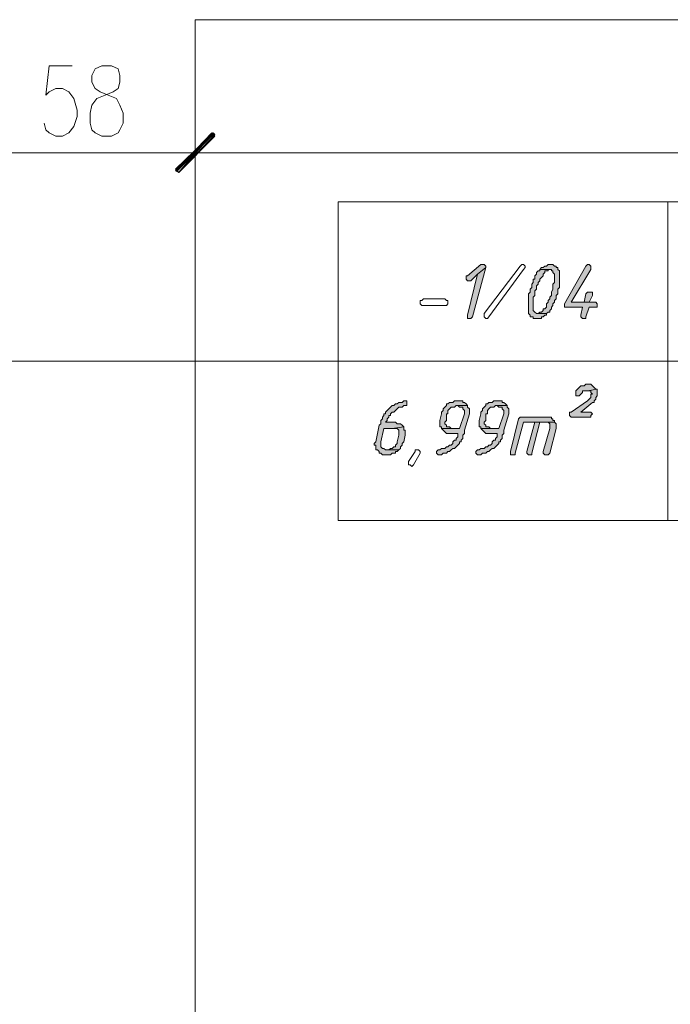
# Model space of a CAD drawing. Header units: inches. Extents: x 1504 to 12593, y -807 to 3183.
# Tile 218 of 256: x 5844 to 6012, y 2093 to 2347. Entities that reach past the tile are written whole.
import ezdxf

# ---------------------------------------------------------------- set-up
doc = ezdxf.new("R2010")
doc.units = ezdxf.units.IN
doc.header["$MEASUREMENT"] = 0
for name, color, linetype in [('at_Entity', 7, 'Continuous'), ('at_Rect', 7, 'Continuous'), ('at_Solid', 7, 'Continuous')]:
    doc.layers.add(name, color=color, linetype=linetype)

msp = doc.modelspace()

# ---------------------------------------------------------------- hatches: boundary and pattern name
at = {"layer": 'at_Solid', "lineweight": 15}
for points in [[(5893.88, 2317.46), (5885.43, 2307.31), (5884.59, 2307.74)], [(5884.59, 2308.16), (5885.43, 2307.31), (5894.3, 2317.46)], [(5894.72, 2316.61), (5893.88, 2317.46), (5885.43, 2307.31)], [(5885.43, 2307.31), (5894.3, 2317.46), (5894.72, 2317.03)], [(5963.58, 2283.67), (5963.15, 2283.67), (5959.77, 2280.71), (5959.35, 2280.71), (5959.35, 2280.29), (5959.35, 2279.86), (5959.77, 2279.44), (5960.61, 2279.44), (5962.3, 2281.13), (5964.42, 2282.82), (5964.42, 2283.24), (5963.99, 2283.67)], [(5964.42, 2282.82), (5962.3, 2281.13), (5959.77, 2270.57), (5959.77, 2269.72), (5960.61, 2269.72), (5961.04, 2270.15)], [(5978.36, 2282.39), (5978.36, 2281.97), (5977.94, 2281.97), (5977.51, 2281.55), (5977.51, 2281.13), (5977.09, 2280.71), (5977.09, 2279.86), (5976.66, 2279.86), (5976.66, 2279.01), (5976.25, 2278.59), (5976.25, 2277.75), (5975.82, 2277.33), (5975.82, 2276.48), (5975.4, 2276.06), (5975.4, 2275.64), (5975.4, 2270.99), (5975.82, 2270.57), (5975.82, 2270.15), (5976.66, 2270.15), (5976.66, 2269.72), (5978.78, 2269.72), (5978.78, 2270.15), (5979.2, 2270.15), (5979.63, 2270.57), (5980.04, 2270.57), (5980.04, 2270.99), (5977.51, 2270.99), (5977.09, 2271.41), (5976.66, 2271.83), (5976.66, 2273.11), (5976.66, 2275.21), (5977.09, 2275.64), (5977.09, 2276.9), (5977.51, 2277.33), (5977.51, 2278.17), (5977.94, 2278.59), (5977.94, 2279.01), (5978.36, 2279.44), (5978.36, 2279.86), (5978.78, 2280.29), (5979.2, 2280.71), (5979.2, 2281.13), (5979.63, 2281.55), (5979.63, 2281.97), (5980.47, 2281.97), (5980.47, 2282.39), (5980.89, 2282.39)], [(5981.32, 2283.67), (5980.47, 2283.67), (5980.04, 2283.24), (5979.63, 2283.24), (5979.2, 2282.82), (5978.78, 2282.82), (5978.36, 2282.39), (5981.32, 2282.39), (5981.32, 2281.97), (5981.73, 2281.97), (5981.73, 2281.55), (5982.16, 2281.13), (5982.16, 2280.29), (5982.16, 2279.01), (5981.73, 2278.59), (5981.73, 2277.33), (5981.32, 2276.48), (5981.32, 2275.64), (5980.89, 2275.21), (5980.89, 2274.79), (5980.47, 2274.37), (5980.47, 2273.95), (5980.04, 2273.52), (5980.04, 2272.68), (5979.63, 2272.26), (5979.2, 2272.26), (5979.2, 2271.83), (5978.78, 2271.41), (5978.36, 2271.41), (5977.94, 2270.99), (5980.04, 2270.99), (5980.47, 2271.41), (5980.89, 2271.41), (5980.89, 2271.83), (5981.32, 2272.26), (5981.32, 2272.68), (5981.73, 2273.11), (5981.73, 2273.52), (5982.16, 2273.95), (5982.16, 2274.37), (5982.58, 2274.79), (5982.58, 2275.64), (5983, 2276.06), (5983, 2277.33), (5983.43, 2277.75), (5983.43, 2281.97), (5983, 2282.39), (5983, 2282.82), (5982.58, 2282.82), (5982.58, 2283.24), (5982.16, 2283.24), (5981.73, 2283.67)], [(5990.61, 2283.67), (5990.18, 2283.24), (5984.69, 2273.52), (5984.69, 2273.11), (5984.69, 2272.68), (5989.34, 2272.68), (5988.92, 2270.57), (5988.92, 2270.15), (5989.34, 2269.72), (5990.18, 2269.72), (5990.18, 2270.15), (5991.03, 2272.68), (5993.14, 2272.68), (5993.14, 2273.52), (5992.72, 2273.95), (5986.38, 2273.95), (5991.45, 2282.39), (5991.45, 2283.24), (5991.03, 2283.67)], [(5991.03, 2276.48), (5990.61, 2276.48), (5990.18, 2276.06), (5989.76, 2273.95), (5986.38, 2273.95), (5991.03, 2273.95), (5991.87, 2275.64), (5991.87, 2276.48), (5991.45, 2276.48)], [(5993.14, 2251.56), (5990.61, 2251.14), (5991.45, 2251.14), (5991.45, 2250.72), (5991.87, 2250.29), (5991.45, 2250.29), (5991.45, 2249.45), (5991.03, 2249.03), (5990.61, 2248.6), (5986.38, 2245.65), (5985.96, 2245.65), (5985.96, 2244.8), (5986.38, 2244.38), (5991.45, 2244.38), (5991.45, 2244.8), (5991.87, 2245.22), (5991.45, 2245.65), (5988.92, 2245.65), (5991.45, 2247.76), (5991.87, 2248.18), (5992.3, 2248.18), (5992.3, 2248.6), (5992.72, 2249.03), (5992.72, 2249.45), (5993.14, 2249.87), (5993.14, 2250.72), (5993.14, 2251.14)], [(5991.03, 2252.83), (5990.18, 2252.83), (5989.76, 2252.4), (5988.92, 2252.4), (5988.5, 2251.98), (5988.07, 2251.56), (5987.65, 2251.14), (5987.65, 2250.72), (5987.65, 2249.87), (5988.5, 2249.87), (5988.92, 2250.29), (5989.34, 2250.72), (5989.34, 2251.14), (5990.61, 2251.14), (5993.14, 2251.56), (5992.72, 2251.56), (5992.3, 2251.98), (5991.87, 2252.4), (5991.45, 2252.83)], [(5943.72, 2248.6), (5943.3, 2248.6), (5942.87, 2248.18), (5942.03, 2248.18), (5941.61, 2247.76), (5941.18, 2247.76), (5940.76, 2247.34), (5940.34, 2247.34), (5939.92, 2246.91), (5939.5, 2246.49), (5939.07, 2246.07), (5938.65, 2245.65), (5938.65, 2245.22), (5938.23, 2245.22), (5938.23, 2244.8), (5937.81, 2244.38), (5937.81, 2243.96), (5937.38, 2243.53), (5937.38, 2242.69), (5936.96, 2242.27), (5936.12, 2238.04), (5935.69, 2237.62), (5935.69, 2237.2), (5936.12, 2237.2), (5936.12, 2235.93), (5936.54, 2235.93), (5936.96, 2235.51), (5936.96, 2235.09), (5937.38, 2235.09), (5937.81, 2234.66), (5939.92, 2234.66), (5940.34, 2235.09), (5941.18, 2235.09), (5941.18, 2235.51), (5941.61, 2235.51), (5942.03, 2235.93), (5938.65, 2235.93), (5938.23, 2236.35), (5937.81, 2236.35), (5937.38, 2236.78), (5937.38, 2237.62), (5937.38, 2238.04), (5938.23, 2241.42), (5940.34, 2241.42), (5943.3, 2241.85), (5942.87, 2242.27), (5942.45, 2242.69), (5941.61, 2242.69), (5941.18, 2243.11), (5938.65, 2243.11), (5939.07, 2243.53), (5939.07, 2243.96), (5939.5, 2244.38), (5939.5, 2244.8), (5939.92, 2244.8), (5939.92, 2245.22), (5940.34, 2245.65), (5940.76, 2245.65), (5941.18, 2246.07), (5941.61, 2246.49), (5942.03, 2246.91), (5942.87, 2246.91), (5943.3, 2247.34), (5944.14, 2247.34), (5944.14, 2248.6)], [(5959.77, 2247.34), (5957.24, 2247.34), (5957.66, 2246.91), (5958.5, 2246.91), (5958.5, 2246.49), (5958.92, 2246.07), (5958.92, 2245.65), (5958.92, 2245.22), (5957.66, 2241.42), (5953.02, 2241.42), (5953.43, 2241), (5953.86, 2240.58), (5954.28, 2240.16), (5957.24, 2240.16), (5957.24, 2239.31), (5956.81, 2238.89), (5956.81, 2238.47), (5956.39, 2238.47), (5955.97, 2238.04), (5955.97, 2237.62), (5955.55, 2237.2), (5955.12, 2237.2), (5954.7, 2236.78), (5954.28, 2236.78), (5953.86, 2236.35), (5953.02, 2236.35), (5952.59, 2235.93), (5952.17, 2235.93), (5951.74, 2235.51), (5951.74, 2235.09), (5952.17, 2234.66), (5953.02, 2234.66), (5953.43, 2235.09), (5954.28, 2235.09), (5954.7, 2235.51), (5955.12, 2235.51), (5955.55, 2235.93), (5955.97, 2236.35), (5956.39, 2236.35), (5956.81, 2236.78), (5957.24, 2237.2), (5957.66, 2237.62), (5957.66, 2238.04), (5958.08, 2238.04), (5958.08, 2238.47), (5958.5, 2238.89), (5958.5, 2239.73), (5958.92, 2240.16), (5958.92, 2241), (5960.2, 2245.22), (5960.2, 2245.65), (5960.2, 2246.49), (5959.77, 2246.91)], [(5957.66, 2248.6), (5956.39, 2248.6), (5955.97, 2248.18), (5955.12, 2248.18), (5954.7, 2247.76), (5954.28, 2247.76), (5954.28, 2247.34), (5953.86, 2246.91), (5953.43, 2246.49), (5953.43, 2246.07), (5953.02, 2245.65), (5953.02, 2245.22), (5952.59, 2243.53), (5952.59, 2241.85), (5953.02, 2241.85), (5953.02, 2241.42), (5955.55, 2241.42), (5955.12, 2241.85), (5954.28, 2241.85), (5954.28, 2242.27), (5953.86, 2242.69), (5953.86, 2243.11), (5954.28, 2243.53), (5954.28, 2245.22), (5954.7, 2245.22), (5954.7, 2246.07), (5955.12, 2246.49), (5955.55, 2246.91), (5956.39, 2246.91), (5956.81, 2247.34), (5959.77, 2247.34), (5959.35, 2247.76), (5958.92, 2248.18), (5958.5, 2248.18), (5958.5, 2248.6), (5958.08, 2248.6)], [(5969.91, 2247.34), (5967.38, 2247.34), (5967.8, 2246.91), (5968.64, 2246.91), (5968.64, 2246.49), (5969.07, 2246.07), (5969.07, 2245.65), (5969.07, 2245.22), (5967.8, 2241.42), (5963.15, 2241.42), (5963.58, 2241), (5963.99, 2240.58), (5964.42, 2240.16), (5967.38, 2240.16), (5967.38, 2239.31), (5966.95, 2238.89), (5966.95, 2238.47), (5966.53, 2238.47), (5966.11, 2238.04), (5966.11, 2237.62), (5965.68, 2237.2), (5965.26, 2237.2), (5964.84, 2236.78), (5964.42, 2236.78), (5963.99, 2236.35), (5963.15, 2236.35), (5962.73, 2235.93), (5962.3, 2235.93), (5961.88, 2235.51), (5961.88, 2235.09), (5962.3, 2234.66), (5963.15, 2234.66), (5963.58, 2235.09), (5964.42, 2235.09), (5964.84, 2235.51), (5965.26, 2235.51), (5965.68, 2235.93), (5966.11, 2236.35), (5966.53, 2236.35), (5966.95, 2236.78), (5967.38, 2237.2), (5967.8, 2237.62), (5967.8, 2238.04), (5968.22, 2238.04), (5968.22, 2238.47), (5968.64, 2238.89), (5968.64, 2239.73), (5969.07, 2240.16), (5969.07, 2241), (5970.33, 2245.22), (5970.33, 2245.65), (5970.33, 2246.49), (5969.91, 2246.91)], [(5967.8, 2248.6), (5966.53, 2248.6), (5966.11, 2248.18), (5965.26, 2248.18), (5964.84, 2247.76), (5964.42, 2247.76), (5964.42, 2247.34), (5963.99, 2246.91), (5963.58, 2246.49), (5963.58, 2246.07), (5963.15, 2245.65), (5963.15, 2245.22), (5962.73, 2243.53), (5962.73, 2241.85), (5963.15, 2241.85), (5963.15, 2241.42), (5965.68, 2241.42), (5965.26, 2241.85), (5964.42, 2241.85), (5964.42, 2242.27), (5963.99, 2242.69), (5963.99, 2243.11), (5964.42, 2243.53), (5964.42, 2245.22), (5964.84, 2245.22), (5964.84, 2246.07), (5965.26, 2246.49), (5965.68, 2246.91), (5966.53, 2246.91), (5966.95, 2247.34), (5969.91, 2247.34), (5969.48, 2247.76), (5969.07, 2248.18), (5968.64, 2248.18), (5968.64, 2248.6), (5968.22, 2248.6)], [(5980.47, 2244.38), (5973.29, 2244.38), (5972.86, 2243.96), (5970.76, 2235.51), (5970.76, 2234.66), (5972.02, 2234.66), (5972.02, 2235.09), (5974.13, 2243.11), (5982.16, 2243.11), (5982.16, 2243.53), (5981.73, 2243.53), (5981.73, 2243.96), (5981.32, 2243.96), (5981.32, 2244.38), (5980.89, 2244.38)], [(5943.3, 2241.85), (5940.34, 2241.42), (5941.61, 2241.42), (5942.03, 2241), (5942.03, 2240.16), (5942.03, 2239.73), (5941.61, 2238.04), (5941.61, 2237.62), (5941.18, 2237.2), (5941.18, 2236.78), (5940.76, 2236.78), (5940.34, 2236.35), (5939.92, 2236.35), (5939.5, 2235.93), (5939.07, 2235.93), (5942.03, 2235.93), (5942.45, 2236.35), (5942.45, 2236.78), (5942.87, 2237.2), (5942.87, 2237.62), (5943.3, 2238.04), (5943.72, 2239.73), (5943.72, 2240.16), (5943.72, 2241), (5943.3, 2241), (5943.3, 2241.42)], [(5977.09, 2243.11), (5974.98, 2235.51), (5974.98, 2235.09), (5975.4, 2234.66), (5976.25, 2234.66), (5976.25, 2235.09), (5978.36, 2243.11), (5980.04, 2243.11)], [(5982.16, 2243.11), (5977.09, 2243.11), (5980.47, 2243.11), (5980.89, 2242.69), (5980.89, 2241.42), (5979.2, 2235.51), (5979.2, 2235.09), (5979.63, 2234.66), (5980.47, 2234.66), (5980.89, 2235.09), (5982.58, 2241.42), (5982.58, 2242.27), (5982.58, 2242.69)]]:
    msp.add_hatch(color=7, dxfattribs=at).paths.add_polyline_path(points)

# ---------------------------------------------------------------- linework, layer by layer
at = {"layer": 'at_Entity', "color": 7, "lineweight": 15}
for p, q in [((5889.65, 2116.81), (5889.65, 2346.6)), ((5889.65, 2115.13), (5889.65, 2346.6)), ((6167.59, 2346.6), (5889.65, 2346.6)), ((5852.06, 2334.77), (5851.21, 2327.17)), ((5857.97, 2334.77), (5852.06, 2334.77)), ((5863.88, 2333.93), (5863.04, 2332.24)), ((5865.57, 2334.77), (5863.88, 2333.93)), ((5868.11, 2334.77), (5865.57, 2334.77)), ((5869.8, 2333.93), (5868.11, 2334.77)), ((5870.22, 2332.24), (5869.8, 2333.93)), ((5863.04, 2332.24), (5863.04, 2330.55)), ((5863.04, 2330.55), (5863.88, 2328.86)), ((5869.8, 2328.86), (5870.22, 2330.55)), ((5870.22, 2330.55), (5870.22, 2332.24)), ((5851.21, 2327.17), (5852.06, 2328.02)), ((5852.06, 2328.02), (5853.75, 2328.86)), ((5853.75, 2328.86), (5855.44, 2328.86)), ((5855.44, 2328.86), (5857.13, 2328.02)), ((5857.13, 2328.02), (5858.39, 2326.33)), ((5863.88, 2328.86), (5865.15, 2328.02)), ((5865.15, 2328.02), (5867.26, 2327.17)), ((5866.42, 2327.17), (5868.53, 2328.02)), ((5868.53, 2328.02), (5869.8, 2328.86)), ((5858.39, 2326.33), (5859.24, 2323.37)), ((5863.04, 2324.64), (5864.31, 2326.33)), ((5864.31, 2326.33), (5866.42, 2327.17)), ((5867.26, 2327.17), (5869.38, 2326.33)), ((5869.38, 2326.33), (5870.22, 2324.64)), ((5859.24, 2323.37), (5859.24, 2321.68)), ((5862.62, 2322.52), (5863.04, 2324.64)), ((5862.62, 2319.99), (5862.62, 2322.52)), ((5870.22, 2324.64), (5871.07, 2322.52)), ((5871.07, 2322.52), (5871.07, 2319.99)), ((5851.21, 2318.3), (5850.79, 2319.99)), ((5859.24, 2321.68), (5858.39, 2319.15)), ((5863.04, 2318.3), (5862.62, 2319.99)), ((5871.07, 2319.99), (5870.22, 2318.3)), ((5889.65, 2305.21), (5889.65, 2319.99)), ((5852.06, 2317.46), (5851.21, 2318.3)), ((5853.75, 2316.61), (5852.06, 2317.46)), ((5857.13, 2317.46), (5855.44, 2316.61)), ((5858.39, 2319.15), (5857.13, 2317.46)), ((5863.88, 2317.46), (5863.04, 2318.3)), ((5865.57, 2316.61), (5863.88, 2317.46)), ((5869.8, 2317.46), (5868.11, 2316.61)), ((5870.22, 2318.3), (5869.8, 2317.46)), ((5884.59, 2307.74), (5893.88, 2317.46)), ((5894.3, 2317.46), (5884.59, 2308.16)), ((5894.3, 2317.46), (5885.01, 2307.74)), ((5893.88, 2317.46), (5885.43, 2307.31)), ((5893.88, 2317.46), (5885.43, 2307.31)), ((5885.43, 2307.31), (5894.3, 2317.46)), ((5885.43, 2307.31), (5894.3, 2317.46)), ((5889.65, 2319.57), (5889.65, 2304.78)), ((5894.72, 2316.61), (5893.88, 2317.46)), ((5894.3, 2317.46), (5894.72, 2317.03)), ((5855.44, 2316.61), (5853.75, 2316.61)), ((5868.11, 2316.61), (5865.57, 2316.61)), ((5885.01, 2307.74), (5894.3, 2317.03)), ((5894.72, 2317.03), (5885.43, 2307.31)), ((5885.43, 2307.31), (5894.72, 2316.61)), ((5837.7, 2312.39), (5884.16, 2312.39)), ((5881.62, 2312.39), (5898.1, 2312.39)), ((5898.1, 2312.39), (5881.62, 2312.39)), ((5895.57, 2312.39), (6162.1, 2312.39)), ((5884.59, 2308.16), (5885.43, 2307.31)), ((5885.43, 2307.31), (5884.59, 2307.74)), ((6011.3, 2299.72), (6011.3, 2217.77)), ((5963.15, 2283.67), (5959.77, 2280.71)), ((5961.04, 2270.15), (5964.42, 2282.82)), ((5964.42, 2282.82), (5962.3, 2281.13)), ((5962.3, 2281.13), (5964.42, 2282.82)), ((5963.58, 2283.67), (5963.15, 2283.67)), ((5963.99, 2283.67), (5963.58, 2283.67)), ((5964.42, 2283.24), (5963.99, 2283.67)), ((5963.99, 2270.99), (5973.29, 2283.24)), ((5964.42, 2282.82), (5964.42, 2283.24)), ((5974.13, 2282.39), (5965.26, 2270.15)), ((5973.29, 2283.24), (5973.71, 2283.67)), ((5973.71, 2283.67), (5974.13, 2283.67)), ((5974.13, 2283.67), (5974.56, 2283.24)), ((5974.56, 2282.82), (5974.13, 2282.39)), ((5974.13, 2282.39), (5974.13, 2282.39)), ((5974.56, 2283.24), (5974.56, 2282.82)), ((5977.94, 2281.97), (5977.51, 2281.55)), ((5978.36, 2281.97), (5977.94, 2281.97)), ((5978.78, 2282.82), (5978.36, 2282.39)), ((5978.36, 2282.39), (5978.36, 2281.97)), ((5980.89, 2282.39), (5978.36, 2282.39)), ((5978.36, 2282.39), (5981.32, 2282.39)), ((5979.2, 2282.82), (5978.78, 2282.82)), ((5979.63, 2283.24), (5979.2, 2282.82)), ((5980.04, 2283.24), (5979.63, 2283.24)), ((5979.63, 2281.55), (5979.63, 2281.97)), ((5979.63, 2281.97), (5980.47, 2281.97)), ((5980.47, 2283.67), (5980.04, 2283.24)), ((5981.32, 2283.67), (5980.47, 2283.67)), ((5980.47, 2281.97), (5980.47, 2282.39)), ((5980.47, 2282.39), (5980.89, 2282.39)), ((5981.73, 2283.67), (5981.32, 2283.67)), ((5981.32, 2282.39), (5981.32, 2281.97)), ((5981.32, 2281.97), (5981.73, 2281.97)), ((5982.16, 2283.24), (5981.73, 2283.67)), ((5981.73, 2283.67), (5981.73, 2283.67)), ((5981.73, 2281.97), (5981.73, 2281.55)), ((5982.58, 2283.24), (5982.16, 2283.24)), ((5982.58, 2282.82), (5982.58, 2283.24)), ((5983, 2282.82), (5982.58, 2282.82)), ((5983, 2282.39), (5983, 2282.82)), ((5983.43, 2281.97), (5983, 2282.39)), ((5983.43, 2277.75), (5983.43, 2281.97)), ((5990.18, 2283.24), (5984.69, 2273.52)), ((5986.38, 2273.95), (5991.45, 2282.39)), ((5990.61, 2283.67), (5990.18, 2283.24)), ((5990.61, 2283.67), (5990.61, 2283.67)), ((5991.03, 2283.67), (5990.61, 2283.67)), ((5991.45, 2283.24), (5991.03, 2283.67)), ((5991.45, 2282.39), (5991.45, 2283.24)), ((5959.77, 2280.71), (5959.35, 2280.71)), ((5959.35, 2280.71), (5959.35, 2280.29)), ((5959.35, 2280.29), (5959.35, 2279.86)), ((5959.35, 2279.86), (5959.77, 2279.44)), ((5962.3, 2281.13), (5959.77, 2270.57)), ((5959.77, 2279.44), (5960.61, 2279.44)), ((5960.61, 2279.44), (5962.3, 2281.13)), ((5977.09, 2279.86), (5976.66, 2279.86)), ((5976.66, 2279.86), (5976.66, 2279.01)), ((5977.51, 2281.13), (5977.09, 2280.71)), ((5977.09, 2280.71), (5977.09, 2279.86)), ((5977.51, 2281.55), (5977.51, 2281.13)), ((5977.94, 2279.01), (5978.36, 2279.44)), ((5978.36, 2279.86), (5978.78, 2280.29)), ((5978.36, 2279.44), (5978.36, 2279.86)), ((5978.78, 2280.29), (5979.2, 2280.71)), ((5979.2, 2281.13), (5979.63, 2281.55)), ((5979.2, 2280.71), (5979.2, 2281.13)), ((5981.73, 2281.55), (5982.16, 2281.13)), ((5982.16, 2281.13), (5982.16, 2280.29)), ((5982.16, 2280.29), (5982.16, 2279.01)), ((5976.25, 2277.75), (5975.82, 2277.33)), ((5975.82, 2277.33), (5975.82, 2276.48)), ((5976.66, 2279.01), (5976.25, 2278.59)), ((5976.25, 2278.59), (5976.25, 2277.75)), ((5977.09, 2276.9), (5977.51, 2277.33)), ((5977.09, 2275.64), (5977.09, 2276.9)), ((5977.51, 2278.17), (5977.94, 2278.59)), ((5977.51, 2277.33), (5977.51, 2278.17)), ((5977.94, 2278.59), (5977.94, 2279.01)), ((5981.73, 2277.33), (5981.32, 2276.48)), ((5982.16, 2279.01), (5981.73, 2278.59)), ((5981.73, 2278.59), (5981.73, 2277.33)), ((5983, 2277.33), (5983.43, 2277.75)), ((5983, 2276.06), (5983, 2277.33)), ((5947.52, 2273.52), (5947.52, 2274.37)), ((5947.52, 2274.37), (5947.94, 2274.37)), ((5947.94, 2274.37), (5948.37, 2274.79)), ((5948.37, 2274.79), (5953.86, 2274.79)), ((5953.86, 2274.79), (5954.28, 2274.37)), ((5954.28, 2274.37), (5954.7, 2274.37)), ((5954.7, 2274.37), (5954.7, 2273.52)), ((5975.82, 2276.48), (5975.4, 2276.06)), ((5975.4, 2276.06), (5975.4, 2275.64)), ((5975.4, 2275.64), (5975.4, 2270.99)), ((5976.66, 2275.21), (5977.09, 2275.64)), ((5976.66, 2273.11), (5976.66, 2275.21)), ((5980.89, 2274.79), (5980.47, 2274.37)), ((5980.47, 2274.37), (5980.47, 2273.95)), ((5981.32, 2275.64), (5980.89, 2275.21)), ((5980.89, 2275.21), (5980.89, 2274.79)), ((5981.32, 2276.48), (5981.32, 2275.64)), ((5982.16, 2274.37), (5982.58, 2274.79)), ((5982.16, 2273.95), (5982.16, 2274.37)), ((5982.58, 2275.64), (5983, 2276.06)), ((5982.58, 2274.79), (5982.58, 2275.64)), ((5990.18, 2276.06), (5989.76, 2273.95)), ((5990.61, 2276.48), (5990.18, 2276.06)), ((5991.03, 2276.48), (5990.61, 2276.48)), ((5991.45, 2276.48), (5991.03, 2276.48)), ((5991.03, 2273.95), (5991.87, 2275.64)), ((5991.87, 2276.48), (5991.45, 2276.48)), ((5991.87, 2275.64), (5991.87, 2276.48)), ((5947.94, 2273.11), (5947.52, 2273.52)), ((5953.86, 2273.11), (5947.94, 2273.11)), ((5954.28, 2273.11), (5953.86, 2273.11)), ((5953.86, 2273.11), (5953.86, 2273.11)), ((5954.7, 2273.52), (5954.28, 2273.11)), ((5976.66, 2271.83), (5976.66, 2273.11)), ((5977.09, 2271.41), (5976.66, 2271.83)), ((5979.2, 2271.83), (5978.78, 2271.41)), ((5979.63, 2272.26), (5979.2, 2272.26)), ((5979.2, 2272.26), (5979.2, 2271.83)), ((5980.04, 2272.68), (5979.63, 2272.26)), ((5980.47, 2273.95), (5980.04, 2273.52)), ((5980.04, 2273.52), (5980.04, 2272.68)), ((5980.89, 2271.83), (5981.32, 2272.26)), ((5980.89, 2271.41), (5980.89, 2271.83)), ((5981.32, 2272.68), (5981.73, 2273.11)), ((5981.32, 2272.26), (5981.32, 2272.68)), ((5981.73, 2273.52), (5982.16, 2273.95)), ((5981.73, 2273.11), (5981.73, 2273.52)), ((5984.69, 2273.52), (5984.69, 2273.11)), ((5984.69, 2273.11), (5984.69, 2272.68)), ((5984.69, 2272.68), (5989.34, 2272.68)), ((5989.76, 2273.95), (5986.38, 2273.95)), ((5986.38, 2273.95), (5991.03, 2273.95)), ((5992.72, 2273.95), (5986.38, 2273.95)), ((5989.34, 2272.68), (5988.92, 2270.57)), ((5990.18, 2270.15), (5991.03, 2272.68)), ((5991.03, 2272.68), (5993.14, 2272.68)), ((5993.14, 2273.52), (5992.72, 2273.95)), ((5993.14, 2272.68), (5993.14, 2273.52)), ((5959.77, 2270.57), (5959.77, 2269.72)), ((5959.77, 2269.72), (5960.61, 2269.72)), ((5960.61, 2269.72), (5961.04, 2270.15)), ((5963.99, 2270.57), (5963.99, 2270.99)), ((5963.99, 2270.99), (5963.99, 2270.99)), ((5963.99, 2270.15), (5963.99, 2270.57)), ((5963.99, 2270.57), (5963.99, 2270.57)), ((5963.99, 2270.57), (5963.99, 2270.57)), ((5964.42, 2269.72), (5963.99, 2270.15)), ((5964.84, 2269.72), (5964.42, 2269.72)), ((5965.26, 2270.15), (5964.84, 2269.72)), ((5975.4, 2270.99), (5975.82, 2270.57)), ((5975.82, 2270.57), (5975.82, 2270.15)), ((5975.82, 2270.15), (5976.66, 2270.15)), ((5976.66, 2270.15), (5976.66, 2269.72)), ((5976.66, 2269.72), (5978.78, 2269.72)), ((5977.51, 2270.99), (5977.09, 2271.41)), ((5977.09, 2271.41), (5977.09, 2271.41)), ((5980.04, 2270.99), (5977.51, 2270.99)), ((5978.36, 2271.41), (5977.94, 2270.99)), ((5977.94, 2270.99), (5980.04, 2270.99)), ((5978.78, 2271.41), (5978.36, 2271.41)), ((5978.78, 2269.72), (5978.78, 2270.15)), ((5978.78, 2270.15), (5979.2, 2270.15)), ((5979.2, 2270.15), (5979.63, 2270.57)), ((5979.63, 2270.57), (5980.04, 2270.57)), ((5980.04, 2270.99), (5980.47, 2271.41)), ((5980.04, 2270.57), (5980.04, 2270.99)), ((5980.47, 2271.41), (5980.89, 2271.41)), ((5988.92, 2270.57), (5988.92, 2270.15)), ((5988.92, 2270.15), (5989.34, 2269.72)), ((5989.34, 2269.72), (5990.18, 2269.72)), ((5990.18, 2269.72), (5990.18, 2270.15)), ((5786.58, 2258.74), (6172.66, 2258.74)), ((5988.07, 2251.56), (5987.65, 2251.14)), ((5988.5, 2251.98), (5988.07, 2251.56)), ((5988.07, 2251.56), (5988.07, 2251.56)), ((5988.92, 2252.4), (5988.5, 2251.98)), ((5989.76, 2252.4), (5988.92, 2252.4)), ((5990.18, 2252.83), (5989.76, 2252.4)), ((5991.03, 2252.83), (5990.18, 2252.83)), ((5993.14, 2251.56), (5990.61, 2251.14)), ((5990.61, 2251.14), (5993.14, 2251.56)), ((5991.45, 2252.83), (5991.03, 2252.83)), ((5991.87, 2252.4), (5991.45, 2252.83)), ((5992.3, 2251.98), (5991.87, 2252.4)), ((5991.87, 2252.4), (5991.87, 2252.4)), ((5992.72, 2251.56), (5992.3, 2251.98)), ((5992.3, 2251.98), (5992.3, 2251.98)), ((5993.14, 2251.56), (5992.72, 2251.56)), ((5993.14, 2251.14), (5993.14, 2251.56)), ((5987.65, 2251.14), (5987.65, 2250.72)), ((5987.65, 2250.72), (5987.65, 2249.87)), ((5987.65, 2249.87), (5988.5, 2249.87)), ((5988.5, 2249.87), (5988.92, 2250.29)), ((5988.92, 2250.29), (5989.34, 2250.72)), ((5988.92, 2250.29), (5988.92, 2250.29)), ((5989.34, 2250.72), (5989.34, 2251.14)), ((5989.34, 2251.14), (5990.61, 2251.14)), ((5990.61, 2251.14), (5991.45, 2251.14)), ((5991.03, 2249.03), (5990.61, 2248.6)), ((5991.45, 2249.45), (5991.03, 2249.03)), ((5991.03, 2249.03), (5991.03, 2249.03)), ((5991.45, 2251.14), (5991.45, 2250.72)), ((5991.45, 2250.72), (5991.87, 2250.29)), ((5991.87, 2250.29), (5991.45, 2250.29)), ((5991.45, 2250.29), (5991.45, 2249.45)), ((5992.3, 2248.6), (5992.72, 2249.03)), ((5992.72, 2249.45), (5993.14, 2249.87)), ((5992.72, 2249.03), (5992.72, 2249.45)), ((5993.14, 2250.72), (5993.14, 2251.14)), ((5993.14, 2249.87), (5993.14, 2250.72)), ((5939.5, 2246.49), (5939.07, 2246.07)), ((5939.92, 2246.91), (5939.5, 2246.49)), ((5940.34, 2247.34), (5939.92, 2246.91)), ((5939.92, 2246.91), (5939.92, 2246.91)), ((5940.76, 2247.34), (5940.34, 2247.34)), ((5941.18, 2247.76), (5940.76, 2247.34)), ((5941.61, 2247.76), (5941.18, 2247.76)), ((5941.18, 2246.07), (5941.61, 2246.49)), ((5942.03, 2248.18), (5941.61, 2247.76)), ((5941.61, 2246.49), (5942.03, 2246.91)), ((5941.61, 2246.49), (5941.61, 2246.49)), ((5942.87, 2248.18), (5942.03, 2248.18)), ((5942.03, 2246.91), (5942.87, 2246.91)), ((5943.3, 2248.6), (5942.87, 2248.18)), ((5942.87, 2246.91), (5943.3, 2247.34)), ((5943.72, 2248.6), (5943.3, 2248.6)), ((5943.3, 2247.34), (5944.14, 2247.34)), ((5944.14, 2248.6), (5943.72, 2248.6)), ((5944.14, 2247.34), (5944.14, 2248.6)), ((5953.86, 2246.91), (5953.43, 2246.49)), ((5953.43, 2246.49), (5953.43, 2246.07)), ((5954.28, 2247.34), (5953.86, 2246.91)), ((5953.86, 2246.91), (5953.86, 2246.91)), ((5954.7, 2247.76), (5954.28, 2247.76)), ((5954.28, 2247.76), (5954.28, 2247.34)), ((5955.12, 2248.18), (5954.7, 2247.76)), ((5954.7, 2246.07), (5955.12, 2246.49)), ((5955.97, 2248.18), (5955.12, 2248.18)), ((5955.12, 2246.49), (5955.55, 2246.91)), ((5955.12, 2246.49), (5955.12, 2246.49)), ((5955.55, 2246.91), (5956.39, 2246.91)), ((5956.39, 2248.6), (5955.97, 2248.18)), ((5957.66, 2248.6), (5956.39, 2248.6)), ((5956.39, 2246.91), (5956.81, 2247.34)), ((5956.81, 2247.34), (5959.77, 2247.34)), ((5959.77, 2247.34), (5957.24, 2247.34)), ((5957.24, 2247.34), (5957.66, 2246.91)), ((5958.08, 2248.6), (5957.66, 2248.6)), ((5957.66, 2246.91), (5958.5, 2246.91)), ((5958.5, 2248.6), (5958.08, 2248.6)), ((5958.5, 2248.18), (5958.5, 2248.6)), ((5958.92, 2248.18), (5958.5, 2248.18)), ((5958.5, 2246.91), (5958.5, 2246.49)), ((5958.5, 2246.49), (5958.92, 2246.07)), ((5959.35, 2247.76), (5958.92, 2248.18)), ((5959.77, 2247.34), (5959.35, 2247.76)), ((5959.35, 2247.76), (5959.35, 2247.76)), ((5959.77, 2246.91), (5959.77, 2247.34)), ((5960.2, 2246.49), (5959.77, 2246.91)), ((5960.2, 2245.65), (5960.2, 2246.49)), ((5963.99, 2246.91), (5963.58, 2246.49)), ((5963.58, 2246.49), (5963.58, 2246.07)), ((5964.42, 2247.34), (5963.99, 2246.91)), ((5963.99, 2246.91), (5963.99, 2246.91)), ((5964.84, 2247.76), (5964.42, 2247.76)), ((5964.42, 2247.76), (5964.42, 2247.34)), ((5965.26, 2248.18), (5964.84, 2247.76)), ((5964.84, 2246.07), (5965.26, 2246.49)), ((5966.11, 2248.18), (5965.26, 2248.18)), ((5965.26, 2246.49), (5965.68, 2246.91)), ((5965.26, 2246.49), (5965.26, 2246.49)), ((5965.68, 2246.91), (5966.53, 2246.91)), ((5966.53, 2248.6), (5966.11, 2248.18)), ((5967.8, 2248.6), (5966.53, 2248.6)), ((5966.53, 2246.91), (5966.95, 2247.34)), ((5966.95, 2247.34), (5969.91, 2247.34)), ((5969.91, 2247.34), (5967.38, 2247.34)), ((5967.38, 2247.34), (5967.8, 2246.91)), ((5968.22, 2248.6), (5967.8, 2248.6)), ((5967.8, 2246.91), (5968.64, 2246.91)), ((5968.64, 2248.6), (5968.22, 2248.6)), ((5968.64, 2248.18), (5968.64, 2248.6)), ((5969.07, 2248.18), (5968.64, 2248.18)), ((5968.64, 2246.91), (5968.64, 2246.49)), ((5968.64, 2246.49), (5969.07, 2246.07)), ((5969.48, 2247.76), (5969.07, 2248.18)), ((5969.91, 2247.34), (5969.48, 2247.76)), ((5969.48, 2247.76), (5969.48, 2247.76)), ((5969.91, 2246.91), (5969.91, 2247.34)), ((5970.33, 2246.49), (5969.91, 2246.91)), ((5970.33, 2245.65), (5970.33, 2246.49)), ((5990.61, 2248.6), (5986.38, 2245.65)), ((5988.92, 2245.65), (5991.45, 2247.76)), ((5991.45, 2247.76), (5991.87, 2248.18)), ((5991.45, 2247.76), (5991.45, 2247.76)), ((5991.87, 2248.18), (5992.3, 2248.18)), ((5992.3, 2248.18), (5992.3, 2248.6)), ((5937.81, 2243.96), (5937.38, 2243.53)), ((5938.23, 2244.8), (5937.81, 2244.38)), ((5937.81, 2244.38), (5937.81, 2243.96)), ((5938.65, 2245.22), (5938.23, 2245.22)), ((5938.23, 2245.22), (5938.23, 2244.8)), ((5939.07, 2246.07), (5938.65, 2245.65)), ((5938.65, 2245.65), (5938.65, 2245.22)), ((5939.07, 2246.07), (5939.07, 2246.07)), ((5939.07, 2243.96), (5939.5, 2244.38)), ((5939.07, 2243.53), (5939.07, 2243.96)), ((5939.5, 2244.38), (5939.5, 2244.8)), ((5939.5, 2244.8), (5939.92, 2244.8)), ((5939.92, 2245.22), (5940.34, 2245.65)), ((5939.92, 2244.8), (5939.92, 2245.22)), ((5940.34, 2245.65), (5940.76, 2245.65)), ((5940.76, 2245.65), (5941.18, 2246.07)), ((5953.02, 2245.22), (5952.59, 2243.53)), ((5953.43, 2246.07), (5953.02, 2245.65)), ((5953.02, 2245.65), (5953.02, 2245.22)), ((5954.28, 2243.53), (5954.28, 2245.22)), ((5954.28, 2245.22), (5954.7, 2245.22)), ((5954.7, 2245.22), (5954.7, 2246.07)), ((5958.92, 2245.22), (5957.66, 2241.42)), ((5958.92, 2246.07), (5958.92, 2245.65)), ((5958.92, 2245.65), (5958.92, 2245.22)), ((5958.92, 2241), (5960.2, 2245.22)), ((5960.2, 2245.22), (5960.2, 2245.65)), ((5963.15, 2245.22), (5962.73, 2243.53)), ((5963.58, 2246.07), (5963.15, 2245.65)), ((5963.15, 2245.65), (5963.15, 2245.22)), ((5964.42, 2243.53), (5964.42, 2245.22)), ((5964.42, 2245.22), (5964.84, 2245.22)), ((5964.84, 2245.22), (5964.84, 2246.07)), ((5969.07, 2245.22), (5967.8, 2241.42)), ((5969.07, 2246.07), (5969.07, 2245.65)), ((5969.07, 2245.65), (5969.07, 2245.22)), ((5969.07, 2241), (5970.33, 2245.22)), ((5970.33, 2245.22), (5970.33, 2245.65)), ((5972.86, 2243.96), (5970.76, 2235.51)), ((5973.29, 2244.38), (5972.86, 2243.96)), ((5980.47, 2244.38), (5973.29, 2244.38)), ((5980.89, 2244.38), (5980.47, 2244.38)), ((5981.32, 2244.38), (5980.89, 2244.38)), ((5981.32, 2243.96), (5981.32, 2244.38)), ((5981.73, 2243.96), (5981.32, 2243.96)), ((5981.73, 2243.53), (5981.73, 2243.96)), ((5986.38, 2245.65), (5985.96, 2245.65)), ((5985.96, 2245.65), (5985.96, 2244.8)), ((5985.96, 2244.8), (5986.38, 2244.38)), ((5986.38, 2244.38), (5991.45, 2244.38)), ((5991.45, 2245.65), (5988.92, 2245.65)), ((5991.87, 2245.22), (5991.45, 2245.65)), ((5991.45, 2244.8), (5991.87, 2245.22)), ((5991.45, 2244.38), (5991.45, 2244.8)), ((5936.96, 2242.27), (5936.12, 2238.04)), ((5937.38, 2242.69), (5936.96, 2242.27)), ((5937.38, 2243.53), (5937.38, 2242.69)), ((5937.38, 2238.04), (5938.23, 2241.42)), ((5938.23, 2241.42), (5940.34, 2241.42)), ((5938.65, 2243.11), (5939.07, 2243.53)), ((5941.18, 2243.11), (5938.65, 2243.11)), ((5943.3, 2241.85), (5940.34, 2241.42)), ((5940.34, 2241.42), (5943.3, 2241.85)), ((5940.34, 2241.42), (5941.61, 2241.42)), ((5941.61, 2242.69), (5941.18, 2243.11)), ((5942.45, 2242.69), (5941.61, 2242.69)), ((5941.61, 2241.42), (5942.03, 2241)), ((5942.87, 2242.27), (5942.45, 2242.69)), ((5943.3, 2241.85), (5942.87, 2242.27)), ((5942.87, 2242.27), (5942.87, 2242.27)), ((5943.3, 2241.42), (5943.3, 2241.85)), ((5943.3, 2241), (5943.3, 2241.42)), ((5952.59, 2243.53), (5952.59, 2241.85)), ((5952.59, 2241.85), (5953.02, 2241.85)), ((5953.02, 2241.85), (5953.02, 2241.42)), ((5957.66, 2241.42), (5953.02, 2241.42)), ((5953.02, 2241.42), (5953.43, 2241)), ((5953.02, 2241.42), (5955.55, 2241.42)), ((5953.86, 2243.11), (5954.28, 2243.53)), ((5953.86, 2242.69), (5953.86, 2243.11)), ((5953.86, 2243.11), (5953.86, 2243.11)), ((5954.28, 2242.27), (5953.86, 2242.69)), ((5954.28, 2241.85), (5954.28, 2242.27)), ((5955.12, 2241.85), (5954.28, 2241.85)), ((5955.55, 2241.42), (5955.12, 2241.85)), ((5962.73, 2243.53), (5962.73, 2241.85)), ((5962.73, 2241.85), (5963.15, 2241.85)), ((5963.15, 2241.85), (5963.15, 2241.42)), ((5967.8, 2241.42), (5963.15, 2241.42)), ((5963.15, 2241.42), (5963.58, 2241)), ((5963.15, 2241.42), (5965.68, 2241.42)), ((5963.99, 2243.11), (5964.42, 2243.53)), ((5963.99, 2242.69), (5963.99, 2243.11)), ((5963.99, 2243.11), (5963.99, 2243.11)), ((5964.42, 2242.27), (5963.99, 2242.69)), ((5964.42, 2241.85), (5964.42, 2242.27)), ((5965.26, 2241.85), (5964.42, 2241.85)), ((5965.68, 2241.42), (5965.26, 2241.85)), ((5972.02, 2235.09), (5974.13, 2243.11)), ((5974.13, 2243.11), (5982.16, 2243.11)), ((5977.09, 2243.11), (5974.98, 2235.51)), ((5976.25, 2235.09), (5978.36, 2243.11)), ((5980.04, 2243.11), (5977.09, 2243.11)), ((5982.16, 2243.11), (5977.09, 2243.11)), ((5977.09, 2243.11), (5980.47, 2243.11)), ((5978.36, 2243.11), (5980.04, 2243.11)), ((5980.89, 2241.42), (5979.2, 2235.51)), ((5980.47, 2243.11), (5980.89, 2242.69)), ((5980.89, 2242.69), (5980.89, 2241.42)), ((5980.89, 2235.09), (5982.58, 2241.42)), ((5982.16, 2243.53), (5981.73, 2243.53)), ((5982.16, 2243.11), (5982.16, 2243.53)), ((5982.58, 2242.69), (5982.16, 2243.11)), ((5982.58, 2242.27), (5982.58, 2242.69)), ((5982.58, 2241.42), (5982.58, 2242.27)), ((5942.03, 2239.73), (5941.61, 2238.04)), ((5942.03, 2241), (5942.03, 2240.16)), ((5942.03, 2240.16), (5942.03, 2239.73)), ((5943.72, 2241), (5943.3, 2241)), ((5943.3, 2238.04), (5943.72, 2239.73)), ((5943.72, 2240.16), (5943.72, 2241)), ((5943.72, 2239.73), (5943.72, 2240.16)), ((5953.43, 2241), (5953.43, 2241)), ((5953.43, 2241), (5953.86, 2240.58)), ((5953.86, 2240.58), (5953.86, 2240.58)), ((5953.86, 2240.58), (5954.28, 2240.16)), ((5954.28, 2240.16), (5957.24, 2240.16)), ((5957.24, 2239.31), (5956.81, 2238.89)), ((5956.81, 2238.89), (5956.81, 2238.47)), ((5957.24, 2240.16), (5957.24, 2239.31)), ((5958.08, 2238.47), (5958.5, 2238.89)), ((5958.5, 2239.73), (5958.92, 2240.16)), ((5958.5, 2238.89), (5958.5, 2239.73)), ((5958.92, 2240.16), (5958.92, 2241)), ((5963.58, 2241), (5963.58, 2241)), ((5963.58, 2241), (5963.99, 2240.58)), ((5963.99, 2240.58), (5963.99, 2240.58)), ((5963.99, 2240.58), (5964.42, 2240.16)), ((5964.42, 2240.16), (5967.38, 2240.16)), ((5967.38, 2239.31), (5966.95, 2238.89)), ((5966.95, 2238.89), (5966.95, 2238.47)), ((5967.38, 2240.16), (5967.38, 2239.31)), ((5968.22, 2238.47), (5968.64, 2238.89)), ((5968.64, 2239.73), (5969.07, 2240.16)), ((5968.64, 2238.89), (5968.64, 2239.73)), ((5969.07, 2240.16), (5969.07, 2241)), ((5936.12, 2238.04), (5935.69, 2237.62)), ((5935.69, 2237.62), (5935.69, 2237.2)), ((5935.69, 2237.2), (5936.12, 2237.2)), ((5936.12, 2238.04), (5936.12, 2238.04)), ((5936.12, 2237.2), (5936.12, 2235.93)), ((5937.38, 2237.62), (5937.38, 2238.04)), ((5937.38, 2236.78), (5937.38, 2237.62)), ((5937.81, 2236.35), (5937.38, 2236.78)), ((5938.23, 2236.35), (5937.81, 2236.35)), ((5938.65, 2235.93), (5938.23, 2236.35)), ((5939.92, 2236.35), (5939.5, 2235.93)), ((5940.34, 2236.35), (5939.92, 2236.35)), ((5940.76, 2236.78), (5940.34, 2236.35)), ((5941.18, 2236.78), (5940.76, 2236.78)), ((5941.61, 2237.62), (5941.18, 2237.2)), ((5941.18, 2237.2), (5941.18, 2236.78)), ((5941.61, 2238.04), (5941.61, 2237.62)), ((5942.03, 2235.93), (5942.45, 2236.35)), ((5942.45, 2236.78), (5942.87, 2237.2)), ((5942.45, 2236.35), (5942.45, 2236.78)), ((5942.87, 2237.62), (5943.3, 2238.04)), ((5942.87, 2237.2), (5942.87, 2237.62)), ((5953.02, 2236.35), (5952.59, 2235.93)), ((5953.86, 2236.35), (5953.02, 2236.35)), ((5954.28, 2236.78), (5953.86, 2236.35)), ((5954.7, 2236.78), (5954.28, 2236.78)), ((5955.12, 2237.2), (5954.7, 2236.78)), ((5955.55, 2237.2), (5955.12, 2237.2)), ((5955.97, 2237.62), (5955.55, 2237.2)), ((5955.55, 2235.93), (5955.97, 2236.35)), ((5956.39, 2238.47), (5955.97, 2238.04)), ((5955.97, 2238.04), (5955.97, 2237.62)), ((5955.97, 2236.35), (5956.39, 2236.35)), ((5956.81, 2238.47), (5956.39, 2238.47)), ((5956.39, 2236.35), (5956.81, 2236.78)), ((5956.81, 2236.78), (5957.24, 2237.2)), ((5956.81, 2236.78), (5956.81, 2236.78)), ((5957.24, 2237.2), (5957.66, 2237.62)), ((5957.66, 2237.62), (5957.66, 2238.04)), ((5957.66, 2238.04), (5958.08, 2238.04)), ((5958.08, 2238.04), (5958.08, 2238.47)), ((5963.15, 2236.35), (5962.73, 2235.93)), ((5963.99, 2236.35), (5963.15, 2236.35)), ((5964.42, 2236.78), (5963.99, 2236.35)), ((5964.84, 2236.78), (5964.42, 2236.78)), ((5965.26, 2237.2), (5964.84, 2236.78)), ((5965.68, 2237.2), (5965.26, 2237.2)), ((5966.11, 2237.62), (5965.68, 2237.2)), ((5965.68, 2235.93), (5966.11, 2236.35)), ((5966.53, 2238.47), (5966.11, 2238.04)), ((5966.11, 2238.04), (5966.11, 2237.62)), ((5966.11, 2236.35), (5966.53, 2236.35)), ((5966.95, 2238.47), (5966.53, 2238.47)), ((5966.53, 2236.35), (5966.95, 2236.78)), ((5966.95, 2236.78), (5967.38, 2237.2)), ((5966.95, 2236.78), (5966.95, 2236.78)), ((5967.38, 2237.2), (5967.8, 2237.62)), ((5967.8, 2237.62), (5967.8, 2238.04)), ((5967.8, 2238.04), (5968.22, 2238.04)), ((5968.22, 2238.04), (5968.22, 2238.47)), ((5936.12, 2235.93), (5936.54, 2235.93)), ((5936.54, 2235.93), (5936.96, 2235.51)), ((5936.96, 2235.51), (5936.96, 2235.09)), ((5936.96, 2235.09), (5937.38, 2235.09)), ((5937.38, 2235.09), (5937.81, 2234.66)), ((5937.81, 2234.66), (5939.92, 2234.66)), ((5942.03, 2235.93), (5938.65, 2235.93)), ((5939.5, 2235.93), (5939.07, 2235.93)), ((5939.07, 2235.93), (5942.03, 2235.93)), ((5939.92, 2234.66), (5940.34, 2235.09)), ((5940.34, 2235.09), (5941.18, 2235.09)), ((5941.18, 2235.09), (5941.18, 2235.51)), ((5941.18, 2235.51), (5941.61, 2235.51)), ((5941.61, 2235.51), (5942.03, 2235.93)), ((5944.56, 2232.98), (5946.25, 2235.51)), ((5947.52, 2235.09), (5945.83, 2232.13)), ((5946.25, 2235.51), (5946.25, 2235.93)), ((5946.25, 2235.93), (5947.1, 2235.93)), ((5946.25, 2235.51), (5946.25, 2235.51)), ((5947.1, 2235.93), (5947.52, 2235.51)), ((5947.52, 2235.51), (5947.52, 2235.09)), ((5947.52, 2235.09), (5947.52, 2235.09)), ((5952.17, 2235.93), (5951.74, 2235.51)), ((5951.74, 2235.51), (5951.74, 2235.09)), ((5951.74, 2235.09), (5952.17, 2234.66)), ((5952.59, 2235.93), (5952.17, 2235.93)), ((5952.17, 2234.66), (5953.02, 2234.66)), ((5953.02, 2234.66), (5953.43, 2235.09)), ((5953.43, 2235.09), (5954.28, 2235.09)), ((5954.28, 2235.09), (5954.7, 2235.51)), ((5954.7, 2235.51), (5955.12, 2235.51)), ((5955.12, 2235.51), (5955.55, 2235.93)), ((5955.55, 2235.93), (5955.55, 2235.93)), ((5962.3, 2235.93), (5961.88, 2235.51)), ((5961.88, 2235.51), (5961.88, 2235.09)), ((5961.88, 2235.09), (5962.3, 2234.66)), ((5962.73, 2235.93), (5962.3, 2235.93)), ((5962.3, 2234.66), (5963.15, 2234.66)), ((5963.15, 2234.66), (5963.58, 2235.09)), ((5963.58, 2235.09), (5964.42, 2235.09)), ((5964.42, 2235.09), (5964.84, 2235.51)), ((5964.84, 2235.51), (5965.26, 2235.51)), ((5965.26, 2235.51), (5965.68, 2235.93)), ((5965.68, 2235.93), (5965.68, 2235.93)), ((5970.76, 2235.51), (5970.76, 2234.66)), ((5970.76, 2234.66), (5972.02, 2234.66)), ((5972.02, 2234.66), (5972.02, 2235.09)), ((5974.98, 2235.51), (5974.98, 2235.09)), ((5974.98, 2235.09), (5975.4, 2234.66)), ((5975.4, 2234.66), (5976.25, 2234.66)), ((5976.25, 2234.66), (5976.25, 2235.09)), ((5979.2, 2235.51), (5979.2, 2235.09)), ((5979.2, 2235.09), (5979.63, 2234.66)), ((5979.63, 2234.66), (5980.47, 2234.66)), ((5980.47, 2234.66), (5980.89, 2235.09)), ((5944.56, 2232.13), (5944.56, 2232.98)), ((5944.56, 2232.98), (5944.56, 2232.98)), ((5944.99, 2232.13), (5944.56, 2232.13)), ((5945.41, 2231.71), (5944.99, 2232.13)), ((5945.83, 2232.13), (5945.41, 2231.71)), ((5945.83, 2232.13), (5945.83, 2232.13)), ((5889.65, 2038.25), (5889.65, 2116.81))]:
    msp.add_line(p, q, dxfattribs=at)
at = {"layer": 'at_Rect', "color": 7, "lineweight": 15}
for p, q in [((5926.4, 2299.71), (6172.66, 2299.71)), ((5926.4, 2299.71), (5926.4, 2217.77)), ((6172.66, 2217.77), (5926.4, 2217.77))]:
    msp.add_line(p, q, dxfattribs=at)

doc.saveas('drawing.dxf')
